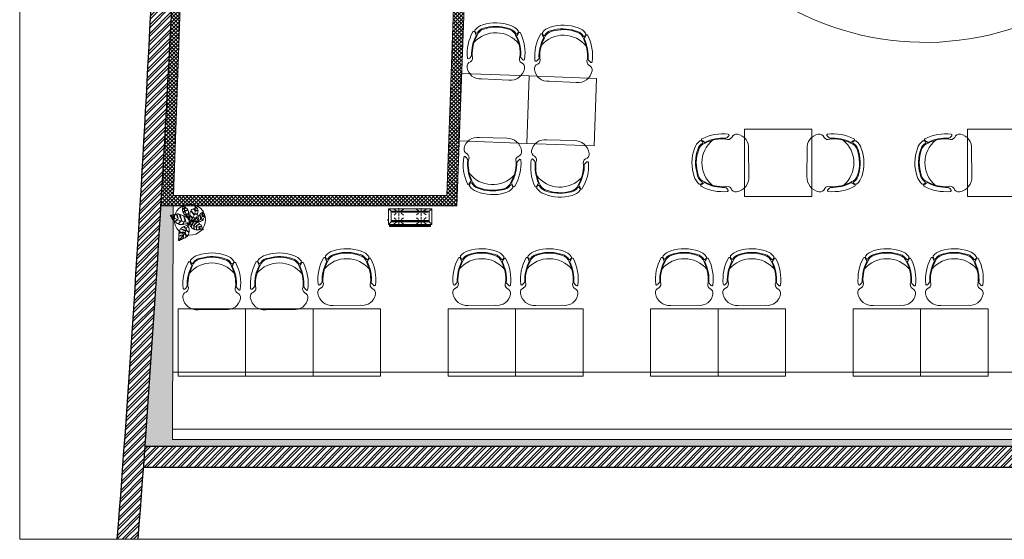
# Model space of a CAD drawing. Header units: millimetres. Extents: x 297264 to 416219, y -77299 to -23696.
# Tile 188 of 256: x 381914 to 391394, y -77003 to -71998. Entities that reach past the tile are written whole.
import ezdxf

# ---------------------------------------------------------------- set-up
doc = ezdxf.new("R2010")
doc.units = ezdxf.units.MM
doc.header["$LTSCALE"] = 2.5
doc.linetypes.add('HIDDENX2', pattern=[19.049999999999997, 12.7, -6.35])
for name, color, linetype, lineweight in [('ELEVATION 1', 143, 'Continuous', 18), ('ELEVATION 3', 23, 'Continuous', 13), ('FURNITURES', 30, 'Continuous', 15), ('HATCH LIGHT', 250, 'Continuous', 0), ('TREES', 55, 'Continuous', 5), ('WALL', 132, 'Continuous', 25)]:
    doc.layers.add(name, color=color, linetype=linetype, lineweight=lineweight)

# ---------------------------------------------------------------- blocks, each defined once
blk = doc.blocks.new('04P-CH~1')
blk.add_line((-0.6031483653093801, 0.6001817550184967), (-0.3259178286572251, 0.5969723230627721))
for centre, radius, start, end in [((-0.6123443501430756, 0.4516051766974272), 0.148860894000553, 86.45825840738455, 170.8444097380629), ((-0.3081052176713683, 0.4618155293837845), 0.1363255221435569, 9.13238634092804, 97.50786775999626), ((-0.7091651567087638, 0.4672097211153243), 0.05079066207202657, 170.8444097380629, 251.0023082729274), ((-0.7491188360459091, 0.3791521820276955), 0.04638056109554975, 334.7033744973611, 59.67207026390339), ((-0.1810154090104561, 0.3870668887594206), 0.04638056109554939, 121.9242938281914, 206.8929895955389), ((-0.2234067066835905, 0.4739772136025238), 0.05079066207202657, 290.5940558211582, 10.75195435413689), ((-0.3025703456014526, 0.3344026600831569), 0.4559836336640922, 173.9296067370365, 208.6243251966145), ((-0.7461821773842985, 0.3807082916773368), 0.01, 46.56635044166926, 168.9611198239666), ((-0.9103324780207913, 0.20732829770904), 0.2487591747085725, 38.01323135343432, 46.56635044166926), ((-0.3124619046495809, 0.3390812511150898), 0.4024527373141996, 176.9456822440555, 208.3688467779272), ((-0.3123134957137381, 0.339010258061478), 0.3953949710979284, 177.0536994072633, 208.5231631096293), ((-0.6165329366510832, 0.3347719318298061), 0.395394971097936, 333.0732009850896, 4.542664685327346), ((-0.6163865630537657, 0.3348470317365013), 0.4024527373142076, 333.2275173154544, 4.650681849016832), ((-0.6261439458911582, 0.3298946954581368), 0.4559836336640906, 332.97203889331, 7.666757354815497), ((-0.01507763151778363, 0.2198008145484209), 0.2487591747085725, 135.0300136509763, 143.5831327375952), ((-0.183994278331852, 0.388540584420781), 0.01, 12.63524426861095, 135.0300136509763), ((-0.4650128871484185, 0.4209880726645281), 0.2984630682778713, 220.6847974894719, 320.3883365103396), ((-0.6934768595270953, 0.1195123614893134), 0.01, 200.825950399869, 338.532609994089), ((-0.5508516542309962, 0.06342454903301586), 0.143257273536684, 143.8869854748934, 158.532609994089), ((-0.6722474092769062, 0.1012386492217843), 0.01, 162.6984799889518, 217.1873220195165), ((-0.5508516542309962, 0.06342454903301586), 0.1371488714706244, 154.5720803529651, 162.6984799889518), ((-0.6656831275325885, 0.118019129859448), 0.01, 32.67559531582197, 154.5720803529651), ((-0.5650891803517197, 0.1825388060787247), 0.1, 198.8657511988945, 254.7714601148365), ((-0.565089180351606, 0.1825388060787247), 0.1095070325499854, 212.675595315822, 265.1902148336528), ((-0.359496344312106, 0.1854030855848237), 0.1, 286.8249039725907, 342.7306128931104), ((-0.359496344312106, 0.1854030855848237), 0.1095070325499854, 286.8249039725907, 328.9207687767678), ((-0.359496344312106, 0.1854030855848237), 0.1445087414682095, 286.8249039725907, 324.4090420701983), ((-0.2571440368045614, 0.1237108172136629), 0.01, 27.02428373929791, 148.9207687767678), ((-0.37041003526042, 0.06593842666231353), 0.143257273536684, 23.06375409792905, 37.70937861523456), ((-0.37041003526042, 0.06593842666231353), 0.1371488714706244, 18.89788410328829, 27.02428373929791), ((-0.2501148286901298, 0.1071197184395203), 0.01, 324.4090420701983, 18.89788410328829), ((-0.2294026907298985, 0.125977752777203), 0.01, 203.063754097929, 340.7704136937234), ((-0.565089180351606, 0.1825388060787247), 0.1445087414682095, 217.1873220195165, 254.7714601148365), ((-0.466082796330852, 0.45601277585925), 0.4350317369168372, 251.6489727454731, 289.9473913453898), ((-0.4661007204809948, 0.4572993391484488), 0.3918096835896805, 251.3561602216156, 290.2402038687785), ((-0.5751096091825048, 0.06345261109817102), 0.01, 75.17077140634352, 85.19021483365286), ((-0.4624460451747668, 0.4792239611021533), 0.4207656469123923, 254.8304803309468, 288.6631076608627)]:
    blk.add_arc(centre, radius, start, end)
blk = doc.blocks.new('Table chair 1')
at = {"layer": 'FURNITURES'}
blk.add_lwpolyline([(-325, 325.0000000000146), (-325, -324.9999999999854), (325, -325.0000000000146), (325, 324.9999999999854)], close=True, dxfattribs=at)
at = {"layer": 'FURNITURES', "xscale": 946.5666576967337, "yscale": 946.5666576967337, "zscale": 946.5666576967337, "rotation": 180}
blk.add_blockref('04P-CH~1', (-439.7115410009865, 845.5426168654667), dxfattribs=at)
at = {"layer": 'FURNITURES', "xscale": -946.5666576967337, "yscale": 946.5666576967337, "zscale": 946.5666576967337}
blk.add_blockref('04P-CH~1', (-439.7115410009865, -849.997165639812), dxfattribs=at)
blk = doc.blocks.new('sdfvx')
at = {"layer": 'TREES'}
for p, q in [((2.86361204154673, 3.21350058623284), (23.73006125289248, -7.450467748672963)), ((23.73006125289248, -7.450467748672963), (56.91737611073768, -26.32399523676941)), ((56.91737611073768, -26.32399523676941), (77.69897901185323, -35.44267033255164)), ((77.69897901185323, -35.44267033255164), (104.4082512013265, -43.87995524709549)), ((104.4082512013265, -43.87995524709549), (135.6654313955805, -59.10325100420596)), ((135.6654313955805, -59.10325100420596), (160.2256677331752, -69.68472845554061))]:
    blk.add_line(p, q, dxfattribs=at)
for points in [[(-1.311514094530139, 38.92972212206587), (-10.18105905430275, 63.84178030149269), (-20.10781587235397, 72.73270872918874), (-38.51009541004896, 89.06188571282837), (-41.00375610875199, 94.81125571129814), (-39.95501727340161, 99.22217654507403), (-37.27780286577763, 106.3019538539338), (-39.71516043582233, 109.5550929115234), (-43.78725724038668, 101.4316020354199), (-47.33390058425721, 96.9648959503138), (-51.68741337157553, 101.3227528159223), (-56.33076659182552, 106.5515860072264), (-63.76170922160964, 112.5956916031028), (-64.33504865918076, 123.0454583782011), (-61.424304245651, 131.750439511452), (-57.40851056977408, 142.3701613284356), (-57.86709755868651, 150.7299625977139), (-62.51677031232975, 147.2511340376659), (-63.10268564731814, 140.285516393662), (-66.71195165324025, 129.6073794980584), (-69.91037571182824, 124.6759726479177), (-73.0441718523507, 128.8585132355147), (-76.69494113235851, 140.9945287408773), (-81.1005205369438, 153.6537210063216), (-79.58471439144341, 161.3151002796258), (-71.04017900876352, 168.7959341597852), (-62.37895638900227, 177.0893292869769), (-67.7228996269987, 177.4425510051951), (-73.12940235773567, 171.5842809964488), (-80.68134650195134, 171.0106802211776), (-79.85981813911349, 182.5040589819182), (-74.73891203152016, 195.0384605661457), (-69.73484139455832, 206.7602703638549), (-65.60221224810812, 218.192583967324), (-52.07883578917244, 202.5644181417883), (-49.18072314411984, 193.8541265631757), (-45.23380849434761, 189.5546949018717), (-48.25917171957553, 182.9396082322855), (-55.81326935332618, 179.4634602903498), (-58.1985749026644, 174.4151623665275), (-51.5744312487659, 177.1956095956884), (-43.20720780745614, 180.5549172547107), (-40.12547828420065, 184.6737120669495), (-32.80914716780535, 180.7195517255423), (-24.68177326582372, 173.7459938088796), (-18.76455375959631, 162.9430662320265), (-29.34193159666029, 155.7543889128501), (-42.00637929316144, 154.2566055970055), (-50.89481238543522, 153.0456683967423), (-51.07211702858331, 148.9241929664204), (-42.30037847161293, 149.322518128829), (-31.90238100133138, 149.4872135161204), (-21.44385118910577, 152.9607316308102), (-15.11163098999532, 153.7095978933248), (-10.00545426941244, 145.9260678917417), (-8.329155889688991, 134.4884337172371), (-9.380048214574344, 127.1749657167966), (-7.470219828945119, 117.3625353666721), (-13.92135852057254, 112.8985200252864), (-26.64210934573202, 113.8969676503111), (-32.91594339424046, 113.5544277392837), (-32.97641256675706, 110.2455440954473), (-27.10916935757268, 110.646560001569), (-14.04021384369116, 109.1833100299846), (-8.172970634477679, 109.584325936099), (-7.19934529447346, 90.36852299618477), (-5.877515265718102, 70.68791770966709), (-1.82647467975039, 49.78576445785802)], [(165.2719896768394, 149.4050893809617), (168.0412583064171, 135.6687579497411), (170.3002898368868, 123.2006444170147), (173.6174930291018, 104.0027203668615), (174.1797136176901, 97.3441744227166), (162.8334602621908, 88.85495952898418), (155.3896734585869, 86.38274740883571), (153.3315898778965, 82.63064340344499), (157.8675081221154, 82.48481838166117), (165.2399933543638, 84.46132247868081), (171.4092120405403, 88.63464510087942), (176.3699911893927, 87.92181710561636), (177.7106247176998, 79.63350640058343), (174.0192479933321, 71.56230554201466), (168.4783153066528, 54.14323677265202), (162.5228676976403, 51.45710926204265), (150.8280943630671, 51.11364554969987), (141.0490055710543, 53.53078862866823), (137.7875849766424, 51.97551327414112), (142.0385715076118, 49.84676486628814), (155.0765259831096, 45.44338211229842), (163.0137867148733, 44.30285529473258), (160.9557031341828, 40.55075128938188), (154.2191613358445, 35.95299534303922), (144.2211916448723, 29.7999132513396), (134.0808302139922, 22.6553847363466), (122.4599133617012, 26.34914407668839), (113.0395495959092, 34.78649451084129), (105.244758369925, 36.91850841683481), (109.2107985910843, 32.80673504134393), (116.1533276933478, 28.26731363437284), (115.5122112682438, 23.80559634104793), (108.8495186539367, 23.24501265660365), (87.09071751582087, 23.33571784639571), (50.44957893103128, 25.56490702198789), (31.88103775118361, 26.71515929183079), (52.65531230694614, 37.39151804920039), (75.6276555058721, 49.26994274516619), (91.72870800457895, 66.18355778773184), (103.0672334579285, 64.0482885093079), (104.2653974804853, 54.76849071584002), (97.80613725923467, 41.5292146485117), (99.57673421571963, 39.75688023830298), (106.3870620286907, 48.39186936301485), (109.0176490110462, 59.65142662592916), (105.8351169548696, 69.21636371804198), (104.4944834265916, 77.50467442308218), (110.0303135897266, 87.84076392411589), (118.0464628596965, 97.82044955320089), (126.7596520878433, 91.50863281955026), (127.1029990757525, 76.27991249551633), (130.8476107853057, 60.05644971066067), (135.3097503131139, 55.87344230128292), (133.8292653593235, 66.71172003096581), (131.9950947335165, 78.61283059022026), (132.5700752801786, 89.66175821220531), (128.7490521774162, 98.30648291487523), (124.6430900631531, 104.968233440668), (130.5324722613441, 114.2415611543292), (137.7676609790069, 122.3095473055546), (142.4486741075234, 126.6967142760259), (147.1905723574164, 117.4136611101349), (147.1777492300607, 99.70624846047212), (150.4314419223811, 90.63703964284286), (152.3496813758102, 96.9391614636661), (151.227850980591, 113.7976566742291), (150.3120783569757, 121.51896440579), (146.8446777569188, 129.100917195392), (156.6263214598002, 130.225289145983), (161.3047092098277, 131.0709512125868)], [(-226.3925311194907, 96.29935904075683), (-222.4654913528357, 90.63831571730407), (-218.0922489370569, 84.28750535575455), (-214.3365367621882, 76.70487013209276), (-209.3480222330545, 68.50492093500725), (-205.8379376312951, 62.27814009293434), (-199.3023901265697, 61.77919851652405), (-192.4570504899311, 63.43669180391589), (-184.9919224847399, 69.40697365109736), (-184.1929219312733, 65.77070567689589), (-190.2394092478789, 60.4769138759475), (-199.6742223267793, 59.19150914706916), (-200.2939402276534, 54.87871046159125), (-197.0295536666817, 50.00779412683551), (-188.9581228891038, 41.80502143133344), (-182.0574470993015, 34.65086800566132), (-173.8000297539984, 27.74192986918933), (-164.1173309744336, 30.75244391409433), (-154.8661758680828, 33.8249676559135), (-147.9566012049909, 38.99474006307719), (-141.9101211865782, 44.2884810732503), (-137.8422882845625, 41.94323428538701), (-144.9377790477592, 35.47961719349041), (-151.7854472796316, 30.74117033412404), (-159.8038704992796, 27.05134274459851), (-164.9229649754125, 25.14580054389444), (-168.4397534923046, 22.12968016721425), (-163.3870817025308, 17.44196942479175), (-150.8781807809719, 6.400614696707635), (-141.0162698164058, 1.462072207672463), (-132.0771649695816, -0.702802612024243), (-118.8754827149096, 8.404856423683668), (-112.4549123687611, 19.36725050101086), (-103.6309183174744, 28.66378237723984), (-97.71283058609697, 26.93300581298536), (-106.5346296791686, 20.7174985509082), (-112.0300726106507, 10.0623395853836), (-119.2495025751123, 2.736193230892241), (-124.8644389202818, -2.619557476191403), (-124.6209990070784, -7.056385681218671), (-118.4572837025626, -10.14301662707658), (-108.5311450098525, -11.56933078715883), (-96.63080498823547, -11.51859467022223), (-81.27790417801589, -11.963966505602), (-74.49001788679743, -4.575810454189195), (-66.77255109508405, 9.281569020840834), (-61.95434987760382, 21.35460219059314), (-59.86298373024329, 14.45129063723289), (-66.71728540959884, 0.4699324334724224), (-70.11232238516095, -4.764632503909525), (-71.84090343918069, -7.597587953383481), (-69.992899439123, -10.06403063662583), (-59.20134480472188, -8.533410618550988), (-44.64743724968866, -5.34246368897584), (-36.44528558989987, -3.439765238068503), (-25.8374593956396, -0.1220160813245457), (-18.19093154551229, 0.9801830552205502), (-0.1246812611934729, 1.025312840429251), (-1.286474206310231, 14.39779702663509), (-2.260163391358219, 32.14509972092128), (-6.445294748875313, 42.87077938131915), (-12.97413833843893, 52.61262217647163), (-16.7895692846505, 62.84490567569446), (-27.51244310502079, 70.98850229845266), (-39.34628997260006, 77.53100899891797), (-56.60471859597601, 86.17349640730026), (-59.32032619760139, 82.6020310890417), (-58.71176529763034, 71.50994024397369), (-53.10804912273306, 61.46086233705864), (-47.62820897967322, 50.54919425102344), (-45.41734941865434, 38.34647443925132), (-46.34911028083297, 28.79632798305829), (-49.61802039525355, 27.50526613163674), (-52.69874898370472, 30.58906345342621), (-50.90156488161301, 43.09619487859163), (-57.05857627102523, 55.42572704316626), (-61.18393298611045, 63.50164672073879), (-64.81125287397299, 78.10879951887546), (-64.18708188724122, 88.58358651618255), (-76.39276825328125, 92.53835305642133), (-88.59851778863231, 96.49318051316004), (-100.6802576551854, 101.3105271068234), (-104.6905667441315, 97.92510100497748), (-104.819029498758, 90.90059355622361), (-99.15997717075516, 72.03986893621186), (-94.17372806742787, 60.75890525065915), (-90.23435792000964, 51.38915101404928), (-86.54499796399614, 37.21325272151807), (-91.29451836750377, 34.81443619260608), (-97.07969755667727, 49.73165772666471), (-102.7410007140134, 65.5114694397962), (-110.9296667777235, 82.0946140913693), (-111.5382349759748, 93.18665414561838), (-109.8672555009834, 101.7502418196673), (-113.6252258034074, 106.2519133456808), (-126.6320930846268, 110.7620248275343), (-132.5501103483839, 112.4927912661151), (-142.2306214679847, 112.5632510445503), (-145.3158031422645, 109.4850600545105), (-141.1905168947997, 101.4091505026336), (-139.0415564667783, 88.7751559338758), (-133.3803164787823, 72.99540513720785), (-132.5858394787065, 63.19715897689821), (-133.3914734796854, 57.59051560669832), (-136.7820646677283, 58.51788819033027), (-138.6256155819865, 67.14631918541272), (-142.0073078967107, 80.39761760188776), (-145.6346277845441, 95.0047704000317), (-151.6698803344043, 105.1159087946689), (-161.469892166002, 110.4857260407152), (-166.8966542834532, 109.5047837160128), (-174.915007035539, 105.8149460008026), (-180.2842526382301, 99.10327999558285), (-175.6698284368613, 85.23467773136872), (-179.4345099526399, 80.49339724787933), (-180.9084163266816, 88.62854378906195), (-184.6022293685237, 96.64245376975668), (-187.3730953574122, 101.8826758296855), (-194.7120187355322, 99.85593773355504), (-204.51647635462, 99.0638174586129), (-210.9302723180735, 97.34431447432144), (-219.4997399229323, 99.0158540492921)], [(165.1122014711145, -71.19605071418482), (159.6348838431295, -74.08447243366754), (154.6325227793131, -75.2957577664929), (145.4412452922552, -74.29670194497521), (134.3576304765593, -73.02573096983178), (125.4364802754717, -72.38715459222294), (121.158650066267, -68.55571661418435), (120.5327485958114, -61.71067725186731), (119.4573196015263, -53.51428391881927), (116.3941203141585, -52.43074432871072), (117.7865569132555, -58.42098873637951), (117.9611807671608, -66.16622695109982), (116.4246807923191, -72.3789326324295), (113.3145938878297, -73.86207220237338), (106.1497755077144, -74.44091214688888), (99.25508441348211, -75.38023153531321), (93.80304759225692, -75.24019343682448), (87.54404403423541, -69.51570281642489), (86.65135993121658, -57.80715969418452), (86.11770960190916, -48.08024363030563), (85.67295846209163, -39.97452597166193), (81.70728170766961, -40.69134342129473), (82.19404441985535, -52.98493864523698), (84.03283401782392, -64.82937842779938), (85.55953333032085, -72.12562369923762), (85.96225830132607, -76.04356537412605), (83.93413416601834, -76.71713097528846), (73.97783104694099, -74.3214900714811), (65.64374526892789, -71.83723408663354), (57.62507253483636, -69.39830066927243), (58.12809191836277, -59.1770183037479), (57.73196389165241, -46.25317024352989), (56.07258912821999, -35.39950340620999), (56.30229210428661, -29.32068458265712), (53.87151346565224, -26.07631863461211), (52.06655123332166, -29.67708350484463), (53.04981415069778, -40.75526208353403), (55.16031829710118, -50.70876060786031), (54.83844924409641, -59.6693646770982), (51.13796056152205, -67.50115737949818), (47.03968612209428, -64.66051259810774), (41.68148770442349, -59.38717709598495), (33.7096952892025, -54.38161530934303), (25.83007624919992, -46.494217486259), (25.97413962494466, -34.2912673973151), (29.22828260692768, -20.6052285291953), (28.51348194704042, -12.13899076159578), (25.80764410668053, -15.28859038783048), (24.85661399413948, -21.9070879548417), (24.0834673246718, -31.76789087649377), (22.9981744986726, -37.08038757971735), (23.31032065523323, -41.62869379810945), (20.47188512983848, -41.22083119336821), (16.64533253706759, -36.48919436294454), (11.42466372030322, -28.01887607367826), (8.681661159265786, -20.22624457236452), (3.957563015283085, -10.54051976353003), (0, 0), (6.899559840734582, 7.693825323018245), (15.73507044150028, 13.17938021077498), (21.95697974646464, 18.397110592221), (29.34816374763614, 20.55179583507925), (39.66676022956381, 20.67746073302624), (45.97272187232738, 17.51963914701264), (43.21999641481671, 11.80336036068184), (36.54521493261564, 3.433959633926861), (32.2155651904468, -2.055726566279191), (31.26620010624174, -6.422762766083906), (37.25841373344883, -7.283800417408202), (41.9486918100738, -1.524269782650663), (48.58304898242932, 13.28442921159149), (52.68785719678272, 19.4497517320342), (56.87997733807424, 21.7424551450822), (65.2157354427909, 21.50971131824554), (74.99248279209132, 20.10486361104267), (81.52487322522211, 18.52282640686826), (84.85494020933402, 12.57587451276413), (78.63135857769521, 5.106631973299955), (66.0080473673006, -4.338096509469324), (57.21622796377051, -11.75996601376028), (54.59770205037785, -18.78218474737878), (56.71313811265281, -21.98123825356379), (62.66659245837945, -14.15151627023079), (71.0524977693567, -7.314648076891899), (79.61795155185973, -1.468623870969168), (86.60808290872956, 6.855515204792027), (92.01968812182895, 13.15472458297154), (97.60758221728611, 13.96015711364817), (106.6629951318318, 12.01557987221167), (113.2842993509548, 8.812445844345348), (122.3276488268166, -2.14704995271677), (113.4087759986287, -6.002404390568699), (97.0898375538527, -16.52447043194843), (89.33468786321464, -23.45197363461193), (85.41102997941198, -28.356617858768), (84.055680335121, -33.30864524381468), (88.96753305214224, -32.72773458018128), (94.2902317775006, -24.80737758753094), (105.1101826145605, -16.71189169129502), (114.6201327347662, -13.25333722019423), (125.3479101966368, -8.03968736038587), (133.0059545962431, -10.74846521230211), (138.6342098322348, -16.38227003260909), (142.1001340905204, -21.38375129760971), (143.1823083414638, -27.89596717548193), (131.4127104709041, -33.0366892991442), (120.8660833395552, -36.98966086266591), (114.1039899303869, -41.48644248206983), (116.8955378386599, -44.46098424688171), (124.5131579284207, -40.73046383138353), (131.9949134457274, -37.94546483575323), (142.497927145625, -32.05613799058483), (145.7859679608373, -33.81531390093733), (147.3142691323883, -38.86003688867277), (150.9548172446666, -51.6067563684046), (157.4370604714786, -60.2584055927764), (163.3337706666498, -68.50420201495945)], [(-123.2780142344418, -201.73489769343), (-115.2066815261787, -199.7805871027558), (-109.679582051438, -197.4606886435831), (-103.9333349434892, -193.6151769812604), (-101.8925801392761, -186.6421274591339), (-99.5596147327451, -177.6349980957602), (-96.57946418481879, -178.582241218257), (-97.67552549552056, -186.2100534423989), (-96.1515603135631, -190.0621558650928), (-92.95226943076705, -189.4838365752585), (-86.11519559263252, -185.2761035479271), (-79.49732525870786, -182.5938720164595), (-75.71347223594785, -177.9474132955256), (-74.03284148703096, -166.2514108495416), (-71.84071886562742, -150.9957864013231), (-70.59851701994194, -142.3509393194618), (-67.76186178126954, -140.6824777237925), (-66.8929615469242, -145.4785380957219), (-68.23920510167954, -160.5870250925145), (-71.64019549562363, -175.7915444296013), (-68.37040910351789, -178.33745741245), (-59.49758831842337, -173.5302441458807), (-52.87971798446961, -170.8480126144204), (-46.69770179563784, -167.5841867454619), (-41.82300744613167, -162.5754050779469), (-39.41690130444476, -153.0597684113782), (-41.87760970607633, -137.6545829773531), (-45.21259385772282, -124.7189077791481), (-50.00104038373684, -111.0553116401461), (-48.7614910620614, -106.0432549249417), (-45.56477493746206, -109.097685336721), (-43.53461563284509, -116.655695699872), (-39.47157403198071, -128.1389361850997), (-33.81150428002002, -142.9658124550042), (-33.57289122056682, -152.9110346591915), (-25.72076931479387, -152.4822763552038), (-17.45219552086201, -141.1643378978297), (-13.6438305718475, -135.9658892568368), (-10.3906131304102, -128.1655226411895), (-3.772055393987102, -112.7635312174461), (-12.25726236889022, -100.034499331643), (-20.98004995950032, -93.42659581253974), (-31.44167332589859, -83.09999390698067), (-34.48959639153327, -75.39573827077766), (-35.2854968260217, -70.09115034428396), (-32.08878799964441, -73.14563154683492), (-28.02317164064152, -80.99612233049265), (-18.28695319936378, -89.14236858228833), (-7.752189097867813, -98.96046318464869), (-2.447023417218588, -101.7988972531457), (-1.28046659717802, -97.29531730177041), (-1.050730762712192, -81.23869500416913), (-2.78338171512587, -64.38107485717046), (-6.191436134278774, -51.95391708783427), (-12.79871096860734, -40.10508873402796), (-11.55650912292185, -31.46024165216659), (-1.794020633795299, -3.278858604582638), (-15.61432344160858, -12.7114610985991), (-30.08703137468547, -19.45518038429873), (-56.75696432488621, -34.4172122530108), (-57.04924539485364, -36.45128196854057), (-52.39048992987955, -45.62321915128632), (-38.47434044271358, -56.13844028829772), (-36.44418113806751, -63.69645065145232), (-41.67628384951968, -60.34954994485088), (-56.39363152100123, -51.79527082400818), (-64.24902534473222, -39.56886256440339), (-70.28232624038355, -38.18290387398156), (-71.02009217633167, -37.84993891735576), (-73.43187350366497, -39.17785118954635), (-84.85136062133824, -46.36029616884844), (-93.43426296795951, -51.87426942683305), (-98.30895001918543, -56.8830003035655), (-95.55066279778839, -62.98858607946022), (-83.63020154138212, -66.77753831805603), (-70.32934817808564, -71.80292892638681), (-53.53949032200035, -77.84862944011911), (-46.27186008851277, -81.48802069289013), (-49.47115097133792, -82.06633998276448), (-63.28358127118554, -80.60066283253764), (-81.60004223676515, -74.33554868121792), (-99.8434402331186, -67.56196789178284), (-106.5317283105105, -67.11992648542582), (-111.6987037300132, -74.16277786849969), (-116.5081930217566, -89.5612709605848), (-120.7331274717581, -100.8916754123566), (-122.1214698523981, -110.5535573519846), (-110.5611399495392, -109.6196074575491), (-88.89129729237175, -103.3910471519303), (-71.2245889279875, -103.3344877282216), (-59.30155291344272, -103.4906902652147), (-60.39496899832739, -107.4857629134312), (-73.26269850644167, -106.6747976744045), (-86.56884961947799, -108.9149370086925), (-101.7669697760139, -113.4783514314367), (-115.0731208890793, -115.7184907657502), (-121.6204957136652, -121.5249545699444), (-122.7922798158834, -133.294074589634), (-123.0924333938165, -146.2264239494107), (-109.4235761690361, -145.0764370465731), (-97.13253629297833, -139.0572620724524), (-81.93441613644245, -134.4938476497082), (-73.28374127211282, -135.7368869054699), (-83.60981960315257, -138.9243100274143), (-99.89869602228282, -143.8499559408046), (-113.4267177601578, -151.2484887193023), (-121.9338973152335, -152.6211541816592), (-124.1990197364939, -168.3853061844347), (-126.0988539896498, -181.6068101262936), (-127.3410558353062, -190.251657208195), (-125.454391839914, -195.1939628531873)]]:
    blk.add_lwpolyline(points, close=True, dxfattribs=at)
for points in [[(-7.681071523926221, 66.80012284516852), (-34.49221871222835, 102.5841648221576), (-43.18869554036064, 125.8125939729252), (-58.32790850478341, 156.1872268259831), (-62.14333606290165, 181.6171411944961), (-63.40039723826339, 210.4116736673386)], [(2.172293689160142, 10.23895839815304), (5.01913619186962, 26.52723592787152), (7.723509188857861, 41.82402636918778), (8.443506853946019, 57.40590531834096), (7.250515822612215, 73.76867225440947), (6.690913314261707, 83.96867231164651), (10.94444745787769, 85.38138814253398), (20.79221974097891, 79.91849897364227), (26.66877881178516, 71.48441403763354), (30.34733240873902, 61.84820224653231), (35.23942806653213, 64.18112034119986), (32.33935057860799, 72.1875064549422), (26.81896892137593, 83.1003345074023), (15.1293685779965, 89.83983993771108), (6.347495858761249, 99.19740276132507), (6.922546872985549, 110.2463202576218), (7.072673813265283, 121.8623016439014), (9.06469198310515, 132.2016058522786), (13.89072952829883, 141.121774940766), (20.97827574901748, 141.115304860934), (36.27781666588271, 127.7853236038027), (43.99364888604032, 114.533107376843), (50.78859866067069, 101.9191688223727), (54.90221820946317, 105.8819125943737), (50.79880370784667, 116.0851273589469), (43.79021649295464, 127.2117997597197), (30.54621154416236, 140.7524207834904), (22.18927019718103, 149.542970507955), (22.26567429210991, 157.1216577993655), (29.78318394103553, 163.6311640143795), (36.94451617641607, 167.6619271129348), (48.85554503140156, 173.0341110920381), (57.85104789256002, 165.1637636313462), (64.2923824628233, 153.6126477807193), (70.59896813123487, 151.694478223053), (68.9021571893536, 157.5040458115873), (61.04123738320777, 166.2233208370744), (53.95879368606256, 173.3127701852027), (55.37838622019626, 176.1446618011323), (65.72989334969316, 181.234880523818), (68.50287937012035, 193.4859350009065), (70.14128233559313, 204.8880619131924), (77.57734853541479, 196.7358406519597), (85.86305877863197, 187.4495727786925), (95.28086763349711, 175.4707073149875), (99.17057422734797, 163.7802365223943), (95.69289811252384, 157.1962409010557), (81.72888820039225, 155.1549321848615), (73.86031095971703, 153.2497129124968), (76.26691451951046, 148.8560657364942), (88.17531799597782, 150.6867448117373), (96.96484814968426, 151.9536762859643), (103.2027503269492, 153.081252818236), (101.4218778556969, 140.6876388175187), (100.2082653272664, 128.7185190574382), (98.28754872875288, 118.8749228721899), (91.19738442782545, 115.3399388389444), (73.54716348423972, 112.3103476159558), (66.38576078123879, 108.2795946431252), (63.12179257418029, 103.182855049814), (69.43092585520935, 104.8061497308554), (77.01711899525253, 108.2699098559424), (88.71189232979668, 108.6133735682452), (96.21911916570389, 100.9568805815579), (93.79976294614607, 87.64310498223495), (88.40640228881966, 78.29850256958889), (81.38235926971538, 68.1762066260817), (73.30262903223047, 68.32524635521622), (56.00858550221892, 67.77439824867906), (44.95237368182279, 68.35113680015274), (48.06877715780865, 65.37346082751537), (57.35177394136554, 63.02760257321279), (70.39228332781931, 62.16573484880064), (72.51649548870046, 59.33057773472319), (68.40288323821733, 55.36788475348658), (58.90100555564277, 49.14351783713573), (48.26455211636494, 42.0702741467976), (2.172286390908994, 10.23890760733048)], [(7.138253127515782, 16.60915033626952), (24.59276228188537, 42.94186732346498), (45.6648062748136, 73.30866369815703), (59.86306782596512, 105.1690744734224), (68.81554804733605, 135.7593999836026), (76.49090524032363, 164.5093209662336), (77.14228988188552, 183.1369358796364), (72.54540875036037, 196.9529403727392)], [(49.03523715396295, 29.81602521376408), (74.41155853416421, 33.75929782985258), (106.0257893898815, 38.83019776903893), (132.5393896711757, 47.16389272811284), (145.4528075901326, 66.5594655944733), (156.6719694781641, 95.30612107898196), (163.7088356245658, 123.1358296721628)], [(-11.40078712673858, 11.44930280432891), (-48.75937883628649, 21.21930921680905), (-90.00426266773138, 28.46645945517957), (-123.2928338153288, 38.97219290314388), (-167.0562521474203, 59.34661203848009), (-204.3439049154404, 81.8717987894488), (-215.3124840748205, 91.37120912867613)], [(-10.88834438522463, -12.35246399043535), (-37.97329583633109, -67.1098476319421), (-48.53962773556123, -100.8849122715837), (-65.42889637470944, -131.6753483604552), (-95.41033260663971, -170.445911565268), (-117.8161125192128, -189.025237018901)]]:
    blk.add_lwpolyline(points, dxfattribs=at)
for radius, start, end in [(74.10272323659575, 67.95600812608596, 75.26503663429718), (74.10272323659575, 51.32077306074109, 54.25267464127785), (74.10272323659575, 9.822767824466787, 13.08212103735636), (101.629737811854, 19.22151081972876, 20.02125703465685), (101.629737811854, 238.6692265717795, 240.9864653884)]:
    blk.add_arc((2.600023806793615, 7.311754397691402), radius, start, end, dxfattribs=at)
blk = doc.blocks.new('kjdfhjakld')
for points in [[(220.9723939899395, 83.33868941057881), (-278.815168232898, 83.33868941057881), (-278.815168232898, -97.24072529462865), (220.9723939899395, -97.24072529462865)], [(198.2149081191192, 97.9068161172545), (-249.7644937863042, 97.9068161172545), (-249.7636321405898, 83.33868941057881), (198.2149081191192, 83.23684288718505)], [(190.3764734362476, 52.93889655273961), (190.3764734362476, -69.25123859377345), (-247.424414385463, -69.25123859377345), (-247.424414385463, 52.93889655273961)], [(-247.424414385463, -69.25123859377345), (190.3764734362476, -69.25123859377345), (190.3764734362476, 52.93889655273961), (-247.424414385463, 52.93889655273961)], [(179.9223511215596, 46.55184329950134), (-235.0141763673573, 46.55184329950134), (-235.0399826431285, 38.2551256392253), (179.9223511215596, 38.2551256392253)], [(-235.0399826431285, 38.2551256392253), (179.9223511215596, 38.2551256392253), (179.9223511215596, 46.55184329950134), (-235.0399826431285, 46.55184329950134)], [(179.5920307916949, -56.1777792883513), (-232.9625774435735, -56.1777792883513), (-232.9625774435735, -64.48223883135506), (179.5920307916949, -64.48223883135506)], [(-232.9625774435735, -64.48223883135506), (179.5920307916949, -64.48223883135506), (179.5920307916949, -56.1777792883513), (-232.9625774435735, -56.1777792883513)]]:
    blk.add_lwpolyline(points, close=True)
for points in [[(-247.424414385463, 52.93889655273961), (-278.2422689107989, 80.93096388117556), (-278.2422689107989, 80.93096388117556)], [(212.7355064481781, 83.33868941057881), (212.7355064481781, 106.6126569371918), (-261.8027528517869, 106.6126569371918), (-261.8027528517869, 83.33868941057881)], [(-261.8027528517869, 83.33868941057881), (-261.8027528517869, 106.6126569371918), (212.7355064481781, 106.6126569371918), (212.7355064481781, 83.33868941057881)], [(-241.7389877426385, 83.16894520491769), (-241.6167719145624, 97.61485608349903), (-241.6167719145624, 97.61485608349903)], [(-231.2854605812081, 85.48833003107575), (-231.1836140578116, 97.5265890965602), (-231.1836140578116, 97.5265890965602)], [(-223.2599545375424, 85.42043234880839), (-223.1581080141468, 97.45869141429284), (-223.1581080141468, 97.45869141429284)], [(-212.8267966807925, 85.33216536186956), (-212.7249501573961, 97.37042442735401), (-212.7249501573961, 97.37042442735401)], [(-186.1164450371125, 27.66423006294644), (-210.2659579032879, 5.269543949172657), (-210.2659579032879, 5.269543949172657)], [(-186.0183811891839, 58.16208676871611), (-210.0285401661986, 79.10646018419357), (-210.0285401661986, 79.10646018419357)], [(-204.8012906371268, 85.2642676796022), (-204.6994441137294, 97.30252674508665), (-204.6994441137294, 97.30252674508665)], [(-196.7757845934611, 85.19636999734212), (-196.6739380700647, 97.23462906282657), (-196.6739380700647, 97.23462906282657)], [(-186.3426267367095, 85.10810301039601), (-186.2407802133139, 97.14636207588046), (-186.2407802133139, 97.14636207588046)], [(-177.5145700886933, 85.03341555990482), (-177.4127235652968, 97.07167462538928), (-177.4127235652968, 97.07167462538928)], [(-167.8839628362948, 84.95193834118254), (-167.7821163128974, 96.990197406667), (-167.7821163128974, 96.990197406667)], [(-159.0559061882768, 84.87725089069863), (-158.9540596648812, 96.91550995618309), (-158.9540596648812, 96.91550995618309)], [(-154.8160131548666, 27.5635855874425), (-154.9166576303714, -3.736846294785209), (-154.9166576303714, -3.736846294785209)], [(-154.717949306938, 58.06144229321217), (-154.6173048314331, 89.36187417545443), (-154.6173048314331, 89.36187417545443)], [(-151.0304001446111, 84.80935320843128), (-150.9285536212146, 96.84761227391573), (-150.9285536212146, 96.84761227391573)], [(-140.5972422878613, 84.72108622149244), (-140.4750264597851, 99.16699710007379), (-140.4750264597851, 99.16699710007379)], [(-132.5717362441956, 84.65318853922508), (-132.4495204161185, 99.09909941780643), (-132.4495204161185, 99.09909941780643)], [(-125.8252429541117, 57.96853970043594), (-99.26800455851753, 80.35548393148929), (-99.26800455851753, 80.35548393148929)], [(-124.546230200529, 84.585290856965), (-124.4240143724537, 99.03120173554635), (-124.4240143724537, 99.03120173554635)], [(-124.3181564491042, 27.46552173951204), (-99.50542229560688, 6.518567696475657), (-99.50542229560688, 6.518567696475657)], [(-114.11307234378, 84.49702387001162), (-113.9908565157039, 98.94293474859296), (-113.9908565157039, 98.94293474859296)], [(-106.0875663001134, 84.42912618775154), (-105.9653504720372, 98.87503706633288), (-105.9653504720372, 98.87503706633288)], [(-95.65440844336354, 84.34085920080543), (-95.5321926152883, 98.78677007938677), (-95.5321926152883, 98.78677007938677)], [(-87.62890239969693, 84.27296151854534), (-87.50668657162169, 98.71887239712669), (-87.50668657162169, 98.71887239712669)], [(-79.60339635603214, 84.20506383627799), (-79.48118052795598, 98.65097471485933), (-79.48118052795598, 98.65097471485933)], [(-69.17023849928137, 84.11679684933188), (-69.04802267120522, 98.5627077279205), (-69.04802267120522, 98.5627077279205)], [(-61.14473245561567, 84.0488991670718), (-61.02251662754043, 98.49481004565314), (-61.02251662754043, 98.49481004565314)], [(-50.71157459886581, 83.96063218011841), (-52.19445997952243, 98.42012259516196), (-52.19445997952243, 98.42012259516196)], [(-42.68606855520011, 83.8927344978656), (-42.56385272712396, 98.33864537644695), (-42.56385272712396, 98.33864537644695)], [(-33.85801190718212, 83.81804704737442), (-33.73579607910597, 98.26395792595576), (-33.73579607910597, 98.26395792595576)], [(-23.42485405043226, 83.72978006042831), (-23.30263822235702, 98.17569093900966), (-23.30263822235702, 98.17569093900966)], [(-15.39934800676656, 83.66188237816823), (-15.27713217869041, 98.10779325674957), (-15.27713217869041, 98.10779325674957)], [(-7.373841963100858, 83.59398469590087), (-7.251626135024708, 98.03989557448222), (-7.251626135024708, 98.03989557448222)], [(3.059315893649, 83.50571770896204), (3.18153172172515, 97.95162858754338), (3.18153172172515, 97.95162858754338)], [(11.08482193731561, 83.43782002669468), (11.20703776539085, 97.88373090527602), (11.20703776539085, 97.88373090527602)], [(21.51797979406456, 83.3495530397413), (21.64019562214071, 97.79546391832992), (21.64019562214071, 97.79546391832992)], [(29.54348583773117, 83.28165535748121), (29.66570166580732, 97.72756623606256), (29.66570166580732, 97.72756623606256)], [(37.56899188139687, 83.21375767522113), (37.69120770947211, 97.65966855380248), (37.69120770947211, 97.65966855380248)], [(48.00214973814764, 83.12549068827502), (48.12436556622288, 97.57140156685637), (48.12436556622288, 97.57140156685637)], [(75.52822374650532, 28.42809582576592), (48.16841017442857, 6.043732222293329), (48.16841017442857, 6.043732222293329)], [(73.22114269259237, 59.73626959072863), (48.40582791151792, 79.88064845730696), (48.40582791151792, 79.88064845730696)], [(56.02765578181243, 83.05759300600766), (56.14987160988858, 97.50350388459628), (56.14987160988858, 97.50350388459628)], [(64.85571242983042, 82.98290555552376), (64.97792825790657, 97.4288164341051), (64.97792825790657, 97.4288164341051)], [(74.499899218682, 84.5065295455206), (74.60853551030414, 97.3473392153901), (74.60853551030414, 97.3473392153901)], [(83.32795586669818, 84.43184209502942), (83.43659215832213, 97.27265176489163), (83.43659215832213, 97.27265176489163)], [(92.95856311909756, 84.35036487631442), (93.0671994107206, 97.19117454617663), (93.0671994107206, 97.19117454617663)], [(101.7866197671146, 84.27567742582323), (101.8952560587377, 97.11648709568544), (101.8952560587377, 97.11648709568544)], [(103.6183549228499, 28.33777386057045), (103.5202910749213, -2.160082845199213), (103.5202910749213, -2.160082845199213)], [(103.7189993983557, 59.63820574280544), (103.8170632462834, 90.13606244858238), (103.8170632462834, 90.13606244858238)], [(109.8121258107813, 84.20777974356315), (109.9207621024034, 97.04858941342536), (109.9207621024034, 97.04858941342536)], [(120.2452836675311, 84.11951275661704), (120.3539199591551, 96.96032242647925), (120.3539199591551, 96.96032242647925)], [(128.2707897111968, 84.05161507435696), (128.3794260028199, 96.89242474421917), (128.3794260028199, 96.89242474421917)], [(132.611705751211, 59.54530315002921), (159.1612022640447, 79.52452185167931), (159.1612022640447, 79.52452185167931)], [(134.9187868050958, 28.23712938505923), (158.9315264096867, 8.095331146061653), (158.9315264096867, 8.095331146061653)], [(138.7039475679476, 83.96334808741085), (136.4049320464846, 96.82452706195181), (136.4049320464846, 96.82452706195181)], [(146.7294536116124, 83.89545040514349), (146.8380899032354, 96.7362600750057), (146.8380899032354, 96.7362600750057)], [(154.7549596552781, 83.82755272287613), (154.8635959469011, 96.66836239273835), (154.8635959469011, 96.66836239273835)], [(165.1881175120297, 83.7392857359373), (165.3103333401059, 98.18519661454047), (165.3103333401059, 98.18519661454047)], [(173.2136235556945, 83.67138805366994), (173.3358393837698, 98.11729893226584), (173.3358393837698, 98.11729893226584)], [(182.0416802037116, 83.59670060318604), (182.1638960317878, 98.04261148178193), (182.1638960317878, 98.04261148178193)], [(190.3764734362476, 52.93889655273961), (220.9723939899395, 83.33868941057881), (220.9723939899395, 83.33868941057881)], [(191.672287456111, 83.51522338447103), (191.7945032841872, 97.96113426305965), (191.7945032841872, 97.96113426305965)], [(220.7943306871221, 27.96100223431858), (231.2278079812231, 27.92745407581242), (231.2613561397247, 38.36093136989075), (220.8278788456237, 38.39447952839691)], [(-247.424414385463, -69.25123859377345), (-278.8151682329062, -97.24072529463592), (-278.8151682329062, -97.24072529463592)], [(-184.0338785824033, -73.46798405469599), (-210.583375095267, -93.44720275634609), (-210.583375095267, -93.44720275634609)], [(-183.9461372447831, -46.1804280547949), (-210.3666023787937, -26.03088793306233), (-210.3666023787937, -26.03088793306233)], [(-155.1411722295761, -73.56088664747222), (-155.2392360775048, -104.0587433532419), (-155.2392360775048, -104.0587433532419)], [(-155.0534308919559, -46.27333064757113), (-154.9553670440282, -15.77547394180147), (-154.9553670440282, -15.77547394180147)], [(-124.6433155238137, -73.65895049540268), (-99.82800074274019, -93.80332936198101), (-99.82800074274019, -93.80332936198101)], [(-124.5555741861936, -46.37139449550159), (-99.61122802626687, -26.38701453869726), (-99.61122802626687, -26.38701453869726)], [(75.20564529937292, -71.89380123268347), (47.8509929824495, -92.67301448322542), (47.8509929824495, -92.67301448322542)], [(75.28564475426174, -47.01397076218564), (48.07034632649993, -24.45412448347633), (48.07034632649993, -24.45412448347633)], [(103.2957764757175, -71.98412319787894), (103.1951320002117, -103.2845550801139), (103.1951320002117, -103.2845550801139)], [(103.3809371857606, -45.49914237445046), (103.4815816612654, -14.19871049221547), (103.4815816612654, -14.19871049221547)], [(134.5962083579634, -72.08476767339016), (158.6063673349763, -93.02914108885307), (158.6063673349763, -93.02914108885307)], [(134.6813690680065, -45.59978684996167), (158.8257206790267, -24.81025108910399), (158.8257206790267, -24.81025108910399)], [(190.3764734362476, -69.25123859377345), (220.3917527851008, -97.24072529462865), (220.3917527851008, -97.24072529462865)]]:
    blk.add_lwpolyline(points)

msp = doc.modelspace()

# ---------------------------------------------------------------- hatches: boundary and pattern name
at = {"layer": 'HATCH LIGHT', "true_color": 0x636466}
h = msp.add_hatch(dxfattribs=at)
h.set_pattern_fill('ANSI32', color=251, scale=6)
h.set_pattern_definition([(45, (318543.9897568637, -89471.69253845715), (-40.41115254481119, 40.41115254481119), []), (45, (318570.9305368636, -89471.69253845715), (-40.41115254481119, 40.41115254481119), [])])
h.paths.add_polyline_path([(395686.8304325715, -75336.64126361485), (395492.8859830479, -75385.48336122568), (395674.4287112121, -76106.36121946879), (383121.7788766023, -76106.25169804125, -0.0002631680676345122), (383107.2518414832, -76306.25157127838), (395931.0410305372, -76306.36345850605)])
h.paths.add_polyline_path([(383535.723854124, -67903.7220395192), (383335.6404247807, -67903.7220395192, -0.01197232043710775), (382854.4226804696, -77002.69860641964), (383055.013045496, -77002.6986064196, 0.01195971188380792)])
h.paths.add_polyline_path([(383519.3491814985, -68444.27090411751), (393198.2912937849, -68793.22951354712, 0.003501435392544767), (393692.3623878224, -69547.3082927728), (393859.9866373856, -69438.19317909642), (393309.8762880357, -68597.122587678), (383525.5838296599, -68244.36574184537, -0.0002624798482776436)])
h = msp.add_hatch(dxfattribs=at)
h.set_pattern_fill('ANSI37', color=251, scale=8)
h.set_pattern_definition([(45, (318543.9897568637, -89471.69253845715), (-17.96051224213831, 17.96051224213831), []), (135, (318543.9897568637, -89471.69253845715), (-17.96051224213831, -17.9605122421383), [])])
edge = h.paths.add_edge_path()
edge.add_line((386312.8896382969, -68544.98748883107), (383519.3491814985, -68444.27090411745))
edge.add_arc((193121.9933343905, -62406.10268848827), 190493.0775355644, 356.573536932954, 358.1835585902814, ccw=False)
edge.add_line((383274.5320635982, -73791.38282591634), (386123.7466190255, -73791.40768521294))
edge.add_line((386123.7466190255, -73791.40768521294), (386250.2514630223, -70282.36050865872))
edge.add_line((386250.2514630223, -70282.36050865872), (386150.3163920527, -70278.75751124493))
edge.add_line((386150.3163920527, -70278.75751124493), (386121.0634175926, -71090.18933363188))
edge.add_line((386121.0634175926, -71090.18933363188), (386121.0697151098, -71090.18956067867))
edge.add_line((386121.0697151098, -71090.18956067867), (386056.2157616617, -72889.02083812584))
edge.add_line((386056.2157616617, -72889.02083812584), (386027.2867782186, -73691.40684360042))
edge.add_line((386027.2867782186, -73691.40684360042), (383395.5791163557, -73691.3838820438))
edge.add_line((383395.5791163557, -73691.3838820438), (383521.6013279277, -70195.95016094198))
edge.add_line((383521.6013279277, -70195.95016094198), (384520.9520376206, -70231.98013507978))
edge.add_line((384520.9520376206, -70231.98013507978), (384562.3464993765, -70233.47254537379))
edge.add_line((384562.3464993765, -70233.47254537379), (384565.9494967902, -70133.53747440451))
edge.add_line((384565.9494967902, -70133.53747440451), (383525.2043253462, -70096.01508987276))
edge.add_line((383525.2043253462, -70096.01508987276), (383581.1125272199, -68546.56201928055))
edge.add_line((383581.1125272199, -68546.56201928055), (385080.138591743, -68600.60698048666))
edge.add_line((385080.138591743, -68600.60698048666), (385069.3295995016, -68900.41219339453))
edge.add_line((385069.3295995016, -68900.41219339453), (385045.9246388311, -69548.3708106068))
edge.add_line((385045.9246388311, -69548.3708106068), (385043.2827428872, -69621.52765302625))
edge.add_line((385043.2827428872, -69621.52765302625), (385143.2193642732, -69625.13275914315))
edge.add_line((385143.2193642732, -69625.13275914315), (385180.0203389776, -68604.2086890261))
edge.add_line((385180.0203389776, -68604.2086890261), (386209.3515699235, -68641.31956238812))
edge.add_line((386209.3515699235, -68641.31956238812), (386182.7433311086, -69379.34291697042))
edge.add_line((386182.7433311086, -69379.34291697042), (386282.6784020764, -69382.94591438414))
edge.add_line((386282.6784020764, -69382.94591438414), (386312.8896382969, -68544.98748883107))
h = msp.add_hatch(dxfattribs=at)
h.set_pattern_fill('ANSI36', color=251, scale=7)
h.set_pattern_definition([(45, (318543.9897568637, -89471.69253845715), (11.78658615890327, 43.2174825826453), [55.56250000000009, -11.11250000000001, 0, -11.11250000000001])])
h.paths.add_polyline_path([(395674.4287112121, -76106.36121946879), (395492.8859830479, -75385.48336122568), (395429.854038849, -75401.35705047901), (395591.0297074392, -76041.36049181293), (383384.7950746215, -76041.25399284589), (383392.0189556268, -73791.38385098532), (383274.532063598, -73791.38282591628, -0.003044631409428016), (383121.7788766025, -76106.2516980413)])

# ---------------------------------------------------------------- linework, layer by layer
at = {"layer": 'ELEVATION 1'}
for p, q in [((383395.5791163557, -73691.3838820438), (383521.6013279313, -70195.95016084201)), ((386027.2867782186, -73691.40684360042), (386150.3163831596, -70278.75775792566)), ((386123.7466190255, -73791.40768521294), (386250.2514630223, -70282.36050865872)), ((386027.2867782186, -73691.40684360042), (383395.5791163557, -73691.3838820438)), ((386123.7466190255, -73791.40768521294), (383274.5320635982, -73791.38282591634))]:
    msp.add_line(p, q, dxfattribs=at)
msp.add_lwpolyline([(383402.5559767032, -73499.12220654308), (383402.5559767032, -73499.12220654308)], close=True, dxfattribs=at)
msp.add_lwpolyline([(383392.0189556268, -73791.38385098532), (383384.7950746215, -76041.25399284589), (395591.0297074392, -76041.36049181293), (395429.854038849, -75401.35705047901), (395492.8859830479, -75385.48336122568)], dxfattribs=at)
at = {"layer": 'ELEVATION 3'}
msp.add_lwpolyline([(381914.3405947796, -77002.69860641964), (397476.8419361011, -77002.69860641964), (397476.8419361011, -67903.7220395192), (381914.3405947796, -67903.7220395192)], close=True, dxfattribs=at)
msp.add_circle((383551.8557568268, -73923.99663585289), 150, dxfattribs=at)
at = {"layer": 'FURNITURES'}
msp.add_line((383386.8820939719, -75391.25401103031), (395469.5530228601, -75391.35943190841), dxfattribs=at)
for points in [[(384088.8527917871, -75432.1289104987), (384088.8584630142, -74782.12891052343), (383438.8584630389, -74782.12323929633), (383438.8527918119, -75432.12323927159)], [(384738.8527917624, -75432.13458172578), (384738.8584629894, -74782.13458175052), (384088.8584630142, -74782.12891052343), (384088.8527917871, -75432.1289104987)], [(385388.8527917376, -75432.14025295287), (385388.8584629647, -74782.14025297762), (384738.8584629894, -74782.13458175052), (384738.8527917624, -75432.13458172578)], [(386688.8527916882, -75432.15159540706), (386688.8584629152, -74782.15159543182), (386038.85846294, -74782.14592420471), (386038.8527917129, -75432.14592417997)], [(387338.8527916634, -75432.15726663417), (387338.8584628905, -74782.1572666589), (386688.8584629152, -74782.15159543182), (386688.8527916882, -75432.15159540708)], [(388638.8527916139, -75432.1686090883), (388638.858462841, -74782.16860911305), (387988.8584628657, -74782.16293788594), (387988.8527916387, -75432.1629378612)], [(389288.8527915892, -75432.1742803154), (389288.8584628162, -74782.17428034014), (388638.858462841, -74782.16860911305), (388638.8527916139, -75432.16860908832)], [(390588.8527915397, -75432.18562276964), (390588.8584627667, -74782.18562279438), (389938.8584627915, -74782.17995156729), (389938.8527915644, -75432.17995154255)], [(391238.8527915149, -75432.19129399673), (391238.858462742, -74782.19129402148), (390588.8584627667, -74782.18562279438), (390588.8527915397, -75432.18562276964)]]:
    msp.add_lwpolyline(points, close=True, dxfattribs=at)
msp.add_lwpolyline([(383385.1161545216, -75941.25399564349), (395565.8460893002, -75941.36027208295)], dxfattribs=at)
msp.add_arc((390630.4894552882, -69501.1713394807), 2715, 224.5735193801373, 353.9316356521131, dxfattribs=at)
at = {"layer": 'WALL'}
for p, q in [((383121.7788765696, -76106.2516980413), (395674.4287112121, -76106.36121946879)), ((383107.2518415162, -76306.25157127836), (395931.0410305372, -76306.36345850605))]:
    msp.add_line(p, q, dxfattribs=at)
for radius, start, end in [(190293.077535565, 355.6007561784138, 358.3444788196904), (190493.077535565, 355.6053840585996, 358.3462138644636)]:
    msp.add_arc((193121.9933343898, -62406.10268848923), radius, start, end, dxfattribs=at)

# ---------------------------------------------------------------- block references
for p, rotation in [((386482.7907613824, -72852.9730680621), 357.9353210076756), ((387132.3687771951, -72876.39103921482), 357.9353210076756), ((389216.8434228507, -73376.26084024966), 269.9995000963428), ((391363.7437050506, -73376.26084024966), 269.9995000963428)]:
    msp.add_blockref('Table chair 1', p, dxfattribs=dict(rotation=rotation))
at = {"layer": 'FURNITURES', "xscale": -946.5666576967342, "yscale": 946.5666576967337, "zscale": 946.5666576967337, "rotation": 179.9995000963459}
for p in [(385503.5752258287, -74183.64400987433), (386803.5752257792, -74183.65535232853), (387453.5752257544, -74183.66102355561), (388753.5752257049, -74183.67236600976), (389403.5752256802, -74183.67803723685), (390703.5752256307, -74183.68937969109), (391353.575225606, -74183.69505091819), (384203.5748692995, -74224.50144221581), (384853.5748692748, -74224.50711344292)]:
    msp.add_blockref('04P-CH~1', p, dxfattribs=at)
at = {"layer": 'HATCH LIGHT', "linetype": 'HIDDENX2', "xscale": 0.8349327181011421, "yscale": 0.8349327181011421, "zscale": 0.8349327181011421, "rotation": 180}
msp.add_blockref('kjdfhjakld', (385651.0541000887, -73899.83810649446), dxfattribs=at)
at = {"layer": 'TREES', "xscale": 0.8164613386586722, "yscale": 0.8164613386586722, "zscale": 0.8164613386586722}
msp.add_blockref('sdfvx', (383547.1966557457, -73960.84861494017), dxfattribs=at)

doc.saveas('drawing.dxf')
